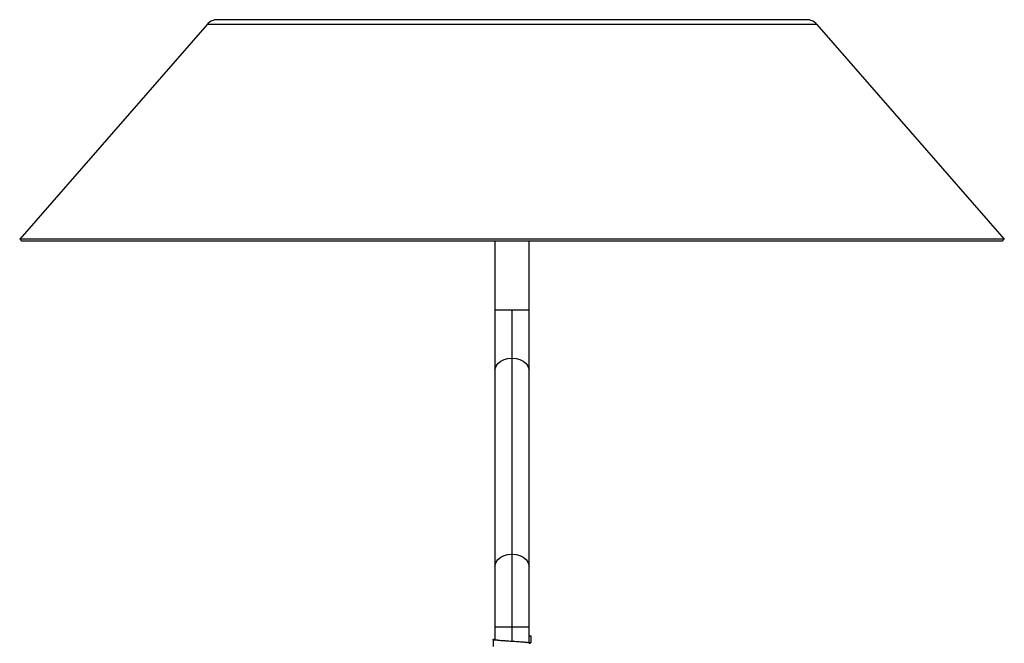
# Paper-space layout '_Derecha' of a CAD drawing. Header units: millimetres. Extents: x -180 to 180, y -27 to 403.
# Tile 4 of 4: x -180 to 180, y 175 to 403. Entities that reach past the tile are written whole.
import ezdxf

# ---------------------------------------------------------------- set-up
doc = ezdxf.new("R2010")
doc.units = ezdxf.units.MM

psp = doc.layouts.new('_Derecha')

# ---------------------------------------------------------------- linework, layer by layer
at = {"color": 7, "linetype": 'Continuous', "lineweight": 25}
for p, q in [((-111.47, 401.29), (-180, 322.71)), ((111.47, 401.29), (-111.47, 401.29)), ((107.7, 403.01), (-107.7, 403.01)), ((111.47, 401.29), (180, 322.71)), ((180, 322.71), (-180, 322.71)), ((-179.25, 322.05), (-180, 322.71)), ((179.25, 322.05), (-179.25, 322.05)), ((-6.25, 322.05), (-6.25, 176.3)), ((6.25, 175.15), (6.25, 322.05)), ((179.25, 322.05), (180, 322.71)), ((-6.25, 296.9), (6.25, 296.9)), ((0, 296.9), (0, 175.62)), ((6.25, 177.65), (6.85, 177.65)), ((6.85, 177.65), (6.85, 175.15)), ((-6.85, 176.3), (-6.85, 173.8)), ((6.85, 175.15), (6.25, 175.15))]:
    psp.add_line(p, q, dxfattribs=at)
at = {"color": 8, "linetype": 'Continuous', "lineweight": 25}
psp.add_line((-6.25, 181.01), (6.25, 181.01), dxfattribs=at)
at = {"color": 8, "linetype": 'Continuous', "lineweight": 25, "flags": 128}
for points in [[(-6.25, 274.8), (-6.2, 275.33), (-5.84, 276.36), (-5.14, 277.31), (-4.14, 278.11), (-2.9, 278.71), (-1.5, 279.09), (0, 279.22)], [(0, 279.22), (1.5, 279.09), (2.9, 278.71), (4.14, 278.11), (5.14, 277.31), (5.84, 276.36), (6.2, 275.33), (6.25, 274.8)], [(-6.25, 203.11), (-6.2, 203.64), (-5.84, 204.67), (-5.14, 205.62), (-4.14, 206.42), (-2.9, 207.02), (-1.5, 207.4), (0, 207.53)], [(0, 207.53), (1.5, 207.4), (2.9, 207.02), (4.14, 206.42), (5.14, 205.62), (5.84, 204.67), (6.2, 203.64), (6.25, 203.11)]]:
    psp.add_lwpolyline(points, dxfattribs=at)
at = {"color": 7, "linetype": 'Continuous', "lineweight": 25}
for centre, start, end in [((-107.7, 398.01), 90, 138.9098), ((107.7, 398.01), 41.0902, 90)]:
    psp.add_arc(centre, 5, start, end, dxfattribs=at)
for points, knots in [([(6.78, 174.95), (6.78, 174.98), (6.77, 175.05), (5.96, 175.18), (4.55, 175.33), (2.67, 175.45), (0.52, 175.59), (-1.7, 175.74), (-3.72, 175.86), (-5.38, 176), (-6.51, 176.15), (-6.93, 176.28), (-6.83, 176.38), (-6.38, 176.45), (-6.25, 176.47)], [0, 0, 0, 0, 0.061716, 0.153371, 0.24478, 0.332603, 0.423465, 0.515431, 0.603934, 0.69365, 0.785791, 0.875625, 0.964032, 1, 1, 1, 1]), ([(0, 175.62), (-0.42, 175.66), (-0.84, 175.69), (-1.65, 175.74), (-2.04, 175.77), (-2.6, 175.81), (-2.78, 175.83), (-3.13, 175.85), (-3.29, 175.86), (-3.79, 175.9), (-4.11, 175.93), (-4.69, 175.99), (-4.96, 176.01), (-5.42, 176.07), (-5.62, 176.11), (-5.94, 176.16), (-6.06, 176.19), (-6.21, 176.25), (-6.25, 176.28), (-6.25, 176.3)], [0, 0, 0, 0, 0.125, 0.125, 0.25, 0.25, 0.3125, 0.3125, 0.375, 0.375, 0.5, 0.5, 0.625, 0.625, 0.75, 0.75, 0.875, 0.875, 1, 1, 1, 1]), ([(6.25, 174.98), (6.34, 174.99), (6.79, 175.05), (6.82, 175.11), (6.85, 175.15)], [0, 0, 0, 0, 0.210171, 1, 1, 1, 1])]:
    psp.add_open_spline(points, degree=3, knots=knots, dxfattribs=at)

doc.saveas('drawing.dxf')
